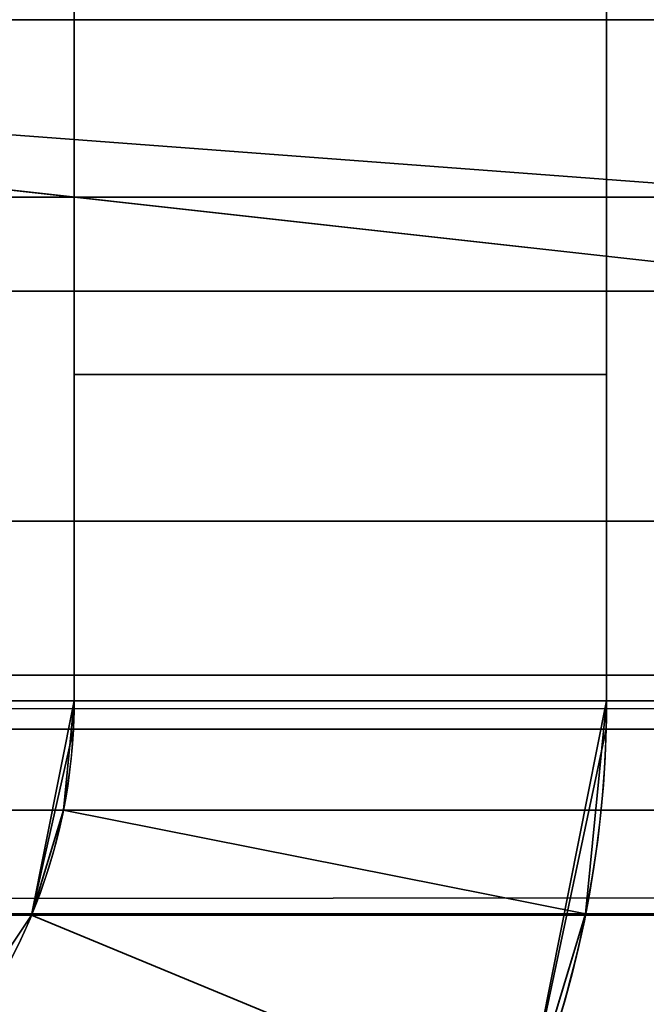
# Model space of a CAD drawing. Header units: millimetres. Extents: x -503 to 6703, y -110 to 193.
# Tile 25 of 256: x -314.65 to -312.89, y -26.78 to -24. Entities that reach past the tile are written whole.
import ezdxf

# ---------------------------------------------------------------- set-up
doc = ezdxf.new("R2010")
doc.units = ezdxf.units.MM
doc.layers.add('151', color=7, linetype='Continuous', true_color=0xffffff)

# ---------------------------------------------------------------- blocks, each defined once
blk = doc.blocks.new('UG_SURFACE_006')
at = {"layer": '151', "color": 252, "linetype": 'Continuous', "lineweight": 35}
for points in [[(-309, -24.5, 1036.9999), (-329, -24.5, 1036.9999), (-329, -17, 1036.9999), (-309, -17, 1036.9999)], [(-309, -17, 1067), (-329, -17, 1067), (-329, -24.5, 1067), (-309, -24.5, 1067)], [(-318.4444, -22.5, 1116.5), (-309, -22.5, 1116.5), (-309, -24.75, 1116.5), (-319, -24, 1116.5)], [(-319, -24, 1147.5), (-309, -24.75, 1147.5), (-309, -22.5, 1147.5), (-318.4444, -22.5, 1147.5)], [(-309, -24.75, 1116.5), (-309, -25, 1116.5), (-310, -25, 1116.5), (-319, -24, 1116.5)], [(-319, -24, 1147.5), (-310, -25, 1147.5), (-309, -25, 1147.5), (-309, -24.75, 1147.5)], [(-310, -25, 1116.5), (-310, -25, 1147.5), (-319, -24, 1147.5), (-319, -24, 1116.5)], [(-309, -24.5, 1067), (-329, -24.5, 1067), (-329, -24.5, 1036.9999), (-309, -24.5, 1036.9999)]]:
    blk.add_3dface(points, dxfattribs=at)
blk = doc.blocks.new('UG_SURFACE_041')
at = {"layer": '151', "color": 35, "linetype": 'Continuous', "lineweight": 35}
for points in [[(-309, -24.5, 1036.9999), (-329, -24.5, 1036.9999), (-329, -17, 1036.9999), (-309, -17, 1036.9999)], [(-309, -17, 1067), (-329, -17, 1067), (-329, -24.5, 1067), (-309, -24.5, 1067)], [(-318.4444, -22.5, 1116.5), (-309, -22.5, 1116.5), (-309, -24.75, 1116.5), (-319, -24, 1116.5)], [(-319, -24, 1147.5), (-309, -24.75, 1147.5), (-309, -22.5, 1147.5), (-318.4444, -22.5, 1147.5)], [(-309, -24.75, 1116.5), (-309, -25, 1116.5), (-310, -25, 1116.5), (-319, -24, 1116.5)], [(-319, -24, 1147.5), (-310, -25, 1147.5), (-309, -25, 1147.5), (-309, -24.75, 1147.5)], [(-310, -25, 1116.5), (-310, -25, 1147.5), (-319, -24, 1147.5), (-319, -24, 1116.5)], [(-309, -24.5, 1067), (-329, -24.5, 1067), (-329, -24.5, 1036.9999), (-309, -24.5, 1036.9999)]]:
    blk.add_3dface(points, dxfattribs=at)
blk = doc.blocks.new('UG_SURFACE_066')
at = {"layer": '151', "color": 252, "linetype": 'Continuous', "lineweight": 35}
for points in [[(-314.5, -13, 1152), (-314.5, -25.92, 2021.75), (-314.5, 14.42, 2021.75)], [(-314.5, -15, 1024.25), (-314.5, 14.42, -7.75), (-314.5, -25.92, 673.3388)], [(-314.5, 14.42, -7.75), (-314.5, -25.92, 332.7944), (-314.5, -25.92, 673.3388)], [(-314.5, 14.42, -7.75), (-314.5, -25.92, -7.75), (-314.5, -25.92, 332.7944)], [(-314.5, 14.42, 2021.75), (-314.5, -25.92, 2021.75), (-313, -25.92, 2020.2501), (-313, 14.42, 2020.2501)], [(-313, 14.42, -7.75), (-313, -25.92, -7.75), (-314.5, -25.92, -7.75), (-314.5, 14.42, -7.75)], [(-313, 14.42, -7.75), (-313, -25.92, 673.3388), (-313, -25.92, 332.7944)], [(-313, -25.92, 673.3388), (-313, 14.42, -7.75), (-313, -13.5858, 1024.8358)], [(-313, -25.92, 332.7944), (-313, -25.92, -7.75), (-313, 14.42, -7.75)], [(-313, 14.42, 2020.2501), (-313, -24.7654, 1153.8478), (-313, -24, 1154)], [(-313, 14.42, 2020.2501), (-313, -25.4142, 1153.4142), (-313, -24.7654, 1153.8478)], [(-313, -24, 1154), (-313, -15, 1154), (-313, 14.42, 2020.2501)], [(-313, 14.42, 2020.2501), (-313, -25.92, 1694.972), (-313, -25.92, 1354.4277)], [(-313, 14.42, 2020.2501), (-313, -25.92, 2020.2501), (-313, -25.92, 1694.972)], [(-313, -25.92, 1354.4277), (-313, -25.92, 1152.56), (-313, -25.8478, 1152.7654), (-313, 14.42, 2020.2501)], [(-313, -25.8478, 1152.7654), (-313, -25.4142, 1153.4142), (-313, 14.42, 2020.2501)], [(-314.5, -13, 1152), (-314.5, -25.92, 1694.972), (-314.5, -25.92, 2021.75)], [(-314.5, -13, 1152), (-314.5, -25.92, 1354.4277), (-314.5, -25.92, 1694.972)], [(-314.5, -13, 1152), (-314.5, -13.1522, 1152.7654), (-314.5, -25.92, 1354.4277)], [(-314.5, -13.1522, 1152.7654), (-314.5, -13.5858, 1153.4142), (-314.5, -25.92, 1354.4277)], [(-314.5, -25.92, 1354.4277), (-314.5, -13.5858, 1153.4142), (-314.5, -14.2346, 1153.8478)], [(-313, -13.5858, 1024.8358), (-313, -14.2346, 1024.4023), (-313, -25.92, 1013.8832), (-313, -25.92, 673.3388)], [(-314.5, -14.2346, 1153.8478), (-314.5, -15, 1154), (-314.5, -25.92, 1354.4277)], [(-313, -25.92, 1013.8832), (-313, -14.2346, 1024.4023), (-313, -15, 1024.25)], [(-313, -15, 1024.25), (-314.5, -15, 1024.25), (-314.5, -24, 1024.25), (-313, -24, 1024.25)], [(-313, -24, 1074.25), (-314.5, -24, 1074.25), (-314.5, -15, 1074.25), (-313, -15, 1074.25)], [(-313, -15, 1104), (-314.5, -15, 1104), (-314.5, -24, 1104), (-313, -24, 1104)], [(-313, -24, 1154), (-314.5, -24, 1154), (-314.5, -15, 1154), (-313, -15, 1154)], [(-314.5, -24, 1104), (-314.5, -15, 1104), (-314.5, -15, 1074.25), (-314.5, -24, 1074.25)], [(-314.5, -25.92, 1354.4277), (-314.5, -15, 1154), (-314.5, -24, 1154)], [(-314.5, -25.92, 673.3388), (-314.5, -25.92, 1013.8832), (-314.5, -24, 1024.25), (-314.5, -15, 1024.25)], [(-313, -15, 1104), (-313, -24, 1104), (-313, -24, 1074.25), (-313, -15, 1074.25)], [(-313, -15, 1024.25), (-313, -24, 1024.25), (-313, -25.92, 1013.8832)], [(-314.5, -24.7654, 1024.4023), (-313, -24.7654, 1024.4023), (-313, -24, 1024.25), (-314.5, -24, 1024.25)], [(-314.5, -24, 1074.25), (-313, -24, 1074.25), (-313, -24.7654, 1074.0978), (-314.5, -24.7654, 1074.0978)], [(-314.5, -24.7654, 1104.1522), (-313, -24.7654, 1104.1522), (-313, -24, 1104), (-314.5, -24, 1104)], [(-314.5, -24, 1154), (-313, -24, 1154), (-313, -24.7654, 1153.8478), (-314.5, -24.7654, 1153.8478)], [(-314.5, -24, 1074.25), (-314.5, -24.7654, 1074.0978), (-314.5, -24, 1104)], [(-314.5, -24.7654, 1074.0978), (-314.5, -24.7654, 1104.1522), (-314.5, -24, 1104)], [(-314.5, -24, 1154), (-314.5, -24.7654, 1153.8478), (-314.5, -25.92, 1354.4277)], [(-314.5, -25.92, 1013.8832), (-314.5, -24.7654, 1024.4023), (-314.5, -24, 1024.25)], [(-313, -24, 1104), (-313, -24.7654, 1074.0978), (-313, -24, 1074.25)], [(-313, -24, 1104), (-313, -24.7654, 1104.1522), (-313, -24.7654, 1074.0978)], [(-313, -24, 1024.25), (-313, -24.7654, 1024.4023), (-313, -25.92, 1013.8832)], [(-314.5, -25.4142, 1024.8358), (-313, -25.4142, 1024.8358), (-313, -24.7654, 1024.4023), (-314.5, -24.7654, 1024.4023)], [(-314.5, -24.7654, 1074.0978), (-313, -24.7654, 1074.0978), (-313, -25.4142, 1073.6642), (-314.5, -25.4142, 1073.6642)], [(-314.5, -25.4142, 1104.5858), (-313, -25.4142, 1104.5858), (-313, -24.7654, 1104.1522), (-314.5, -24.7654, 1104.1522)], [(-314.5, -24.7654, 1153.8478), (-313, -24.7654, 1153.8478), (-313, -25.4142, 1153.4142), (-314.5, -25.4142, 1153.4142)], [(-314.5, -24.7654, 1074.0978), (-314.5, -25.4142, 1104.5858), (-314.5, -24.7654, 1104.1522)], [(-314.5, -24.7654, 1074.0978), (-314.5, -25.4142, 1073.6642), (-314.5, -25.4142, 1104.5858)], [(-314.5, -25.92, 1013.8832), (-314.5, -25.4142, 1024.8358), (-314.5, -24.7654, 1024.4023)], [(-314.5, -24.7654, 1153.8478), (-314.5, -25.4142, 1153.4142), (-314.5, -25.92, 1354.4277)], [(-313, -24.7654, 1104.1522), (-313, -25.4142, 1104.5858), (-313, -24.7654, 1074.0978)], [(-313, -25.4142, 1104.5858), (-313, -25.4142, 1073.6642), (-313, -24.7654, 1074.0978)], [(-313, -24.7654, 1024.4023), (-313, -25.4142, 1024.8358), (-313, -25.92, 1013.8832)], [(-314.5, -25, 1049.25), (-314.5, -25.92, 1058.3029), (-313, -25.92, 1058.3029), (-313, -25, 1049.25)], [(-313, -25, 1049.25), (-313, -25.92, 1040.1971), (-314.5, -25.92, 1040.1971), (-314.5, -25, 1049.25)], [(-314.5, -25.92, 1058.3029), (-314.5, -25, 1049.25), (-314.5, -25.92, 1040.1971)], [(-314.5, -25, 1128.9999), (-314.5, -25.92, 1138.0528), (-313, -25.92, 1138.0528), (-313, -25, 1128.9999)], [(-313, -25, 1128.9999), (-313, -25.92, 1119.9472), (-314.5, -25.92, 1119.9472), (-314.5, -25, 1128.9999)], [(-314.5, -25.92, 1138.0528), (-314.5, -25, 1128.9999), (-314.5, -25.92, 1119.9472)], [(-313, -25, 1049.25), (-313, -25.92, 1058.3029), (-313, -25.92, 1040.1971)], [(-313, -25, 1128.9999), (-313, -25.92, 1138.0528), (-313, -25.92, 1119.9472)], [(-314.5, -25.8478, 1025.4847), (-313, -25.8478, 1025.4847), (-313, -25.4142, 1024.8358), (-314.5, -25.4142, 1024.8358)], [(-314.5, -25.4142, 1073.6642), (-313, -25.4142, 1073.6642), (-313, -25.8478, 1073.0153), (-314.5, -25.8478, 1073.0153)], [(-314.5, -25.8478, 1105.2346), (-313, -25.8478, 1105.2346), (-313, -25.4142, 1104.5858), (-314.5, -25.4142, 1104.5858)], [(-314.5, -25.4142, 1153.4142), (-313, -25.4142, 1153.4142), (-313, -25.8478, 1152.7654), (-314.5, -25.8478, 1152.7654)], [(-314.5, -25.4142, 1073.6642), (-314.5, -25.92, 1105.44), (-314.5, -25.8478, 1105.2346)], [(-314.5, -25.92, 1354.4277), (-314.5, -25.4142, 1153.4142), (-314.5, -25.8478, 1152.7654)], [(-314.5, -25.8478, 1105.2346), (-314.5, -25.4142, 1104.5858), (-314.5, -25.4142, 1073.6642)], [(-314.5, -25.92, 1105.44), (-314.5, -25.4142, 1073.6642), (-314.5, -25.8478, 1073.0153)], [(-314.5, -25.8478, 1025.4847), (-314.5, -25.4142, 1024.8358), (-314.5, -25.92, 1013.8832)], [(-313, -25.92, 1013.8832), (-313, -25.4142, 1024.8358), (-313, -25.8478, 1025.4847)], [(-313, -25.4142, 1073.6642), (-313, -25.4142, 1104.5858), (-313, -25.8478, 1105.2346)], [(-313, -25.8478, 1105.2346), (-313, -25.92, 1105.44), (-313, -25.4142, 1073.6642)], [(-313, -25.8478, 1073.0153), (-313, -25.4142, 1073.6642), (-313, -25.92, 1105.44)], [(-313, -25.92, 1025.69), (-313, -25.8478, 1025.4847), (-314.5, -25.8478, 1025.4847), (-314.5, -25.92, 1025.69)], [(-314.5, -25.92, 1072.8101), (-314.5, -25.8478, 1073.0153), (-313, -25.8478, 1073.0153), (-313, -25.92, 1072.8101)], [(-313, -25.92, 1105.44), (-313, -25.8478, 1105.2346), (-314.5, -25.8478, 1105.2346), (-314.5, -25.92, 1105.44)], [(-314.5, -25.92, 1152.56), (-314.5, -25.8478, 1152.7654), (-313, -25.8478, 1152.7654), (-313, -25.92, 1152.56)], [(-314.5, -25.92, 1013.8832), (-314.5, -25.92, 1025.69), (-314.5, -25.8478, 1025.4847)], [(-314.5, -25.8478, 1152.7654), (-314.5, -25.92, 1152.56), (-314.5, -25.92, 1354.4277)], [(-314.5, -25.8478, 1073.0153), (-314.5, -25.92, 1072.8101), (-314.5, -25.92, 1105.44)], [(-313, -25.8478, 1025.4847), (-313, -25.92, 1025.69), (-313, -25.92, 1013.8832)], [(-313, -25.92, 1105.44), (-313, -25.92, 1072.8101), (-313, -25.8478, 1073.0153)], [(-314.5304, -26.2282, 2021.7803), (-314.5, -25.92, 1694.972), (-314.6203, -26.5246, 1694.972)], [(-314.6203, -26.5246, 1013.8832), (-314.502, -26, 1026.25), (-314.5, -25.92, 1025.69)], [(-314.5, -25.92, 1025.69), (-314.5, -25.92, 1013.8832), (-314.6203, -26.5246, 1013.8832)], [(-314.6203, -26.5246, 1354.4277), (-314.5, -25.92, 1354.4277), (-314.5, -25.92, 1152.56)], [(-314.5, -25.92, 1152.56), (-314.502, -26, 1152), (-314.6203, -26.5246, 1354.4277)], [(-314.5, -25.92, 1694.972), (-314.5, -25.92, 1354.4277), (-314.6203, -26.5246, 1354.4277), (-314.6203, -26.5246, 1694.972)], [(-314.5, -25.92, 1013.8832), (-314.5, -25.92, 673.3388), (-314.6203, -26.5246, 673.3388), (-314.6203, -26.5246, 1013.8832)], [(-314.5, -25.92, 673.3388), (-314.5, -25.92, 332.7944), (-314.6203, -26.5246, 332.7944), (-314.6203, -26.5246, 673.3388)], [(-314.5, -25.92, 332.7944), (-314.5, -25.92, -7.75), (-314.6203, -26.5246, -7.75), (-314.6203, -26.5246, 332.7944)], [(-313, -25.92, -7.75), (-313.2344, -27.0987, -7.75), (-314.6203, -26.5246, -7.75), (-314.5, -25.92, -7.75)], [(-314.5304, -26.2282, 2021.7803), (-314.5, -25.92, 2021.75), (-314.5, -25.92, 1694.972)], [(-314.5, -25.92, 2021.75), (-314.5304, -26.2282, 2021.7803), (-313.0592, -26.5209, 2020.3092), (-313, -25.92, 2020.2501)], [(-313, -25.92, 1040.1971), (-313.001, -26, 1039.816), (-314.502, -26, 1039.816), (-314.5, -25.92, 1040.1971)], [(-314.5, -25.92, 1058.3029), (-314.502, -26, 1058.684), (-313.001, -26, 1058.684), (-313, -25.92, 1058.3029)], [(-314.5, -25.92, 1025.69), (-314.502, -26, 1026.25), (-313.001, -26, 1026.25), (-313, -25.92, 1025.69)], [(-313, -25.92, 1072.8101), (-313.001, -26, 1072.25), (-314.502, -26, 1072.25), (-314.5, -25.92, 1072.8101)], [(-313, -25.92, 1119.9472), (-313.001, -26, 1119.566), (-314.502, -26, 1119.566), (-314.5, -25.92, 1119.9472)], [(-314.5, -25.92, 1138.0528), (-314.502, -26, 1138.4339), (-313.001, -26, 1138.4339), (-313, -25.92, 1138.0528)], [(-314.502, -26, 1105.9999), (-314.5, -25.92, 1105.44), (-314.5, -25.92, 1072.8101), (-314.502, -26, 1072.25)], [(-314.502, -26, 1058.684), (-314.5, -25.92, 1058.3029), (-314.5, -25.92, 1040.1971), (-314.502, -26, 1039.816)], [(-314.502, -26, 1138.4339), (-314.5, -25.92, 1119.9472), (-314.502, -26, 1119.566)], [(-314.502, -26, 1138.4339), (-314.5, -25.92, 1138.0528), (-314.5, -25.92, 1119.9472)], [(-314.5, -25.92, 1105.44), (-314.502, -26, 1105.9999), (-313.001, -26, 1105.9999), (-313, -25.92, 1105.44)], [(-313, -25.92, 1152.56), (-313.001, -26, 1152), (-314.502, -26, 1152), (-314.5, -25.92, 1152.56)], [(-313.2344, -27.0987, 1694.972), (-313, -25.92, 1694.972), (-313, -25.92, 2020.2501)], [(-313, -25.92, 2020.2501), (-313.0592, -26.5209, 2020.3092), (-313.2344, -27.0987, 1694.972)], [(-313.2344, -27.0987, 1354.4277), (-313.001, -26, 1152), (-313, -25.92, 1152.56)], [(-313.2344, -27.0987, 1013.8832), (-313, -25.92, 1013.8832), (-313, -25.92, 1025.69)], [(-313, -25.92, 1025.69), (-313.001, -26, 1026.25), (-313.2344, -27.0987, 1013.8832)], [(-313, -25.92, 1152.56), (-313, -25.92, 1354.4277), (-313.2344, -27.0987, 1354.4277)], [(-313.2344, -27.0987, 1694.972), (-313.2344, -27.0987, 1354.4277), (-313, -25.92, 1354.4277), (-313, -25.92, 1694.972)], [(-313.2344, -27.0987, 1013.8832), (-313.2344, -27.0987, 673.3388), (-313, -25.92, 673.3388), (-313, -25.92, 1013.8832)], [(-313.2344, -27.0987, 673.3388), (-313.2344, -27.0987, 332.7944), (-313, -25.92, 332.7944), (-313, -25.92, 673.3388)], [(-313.2344, -27.0987, 332.7944), (-313.2344, -27.0987, -7.75), (-313, -25.92, -7.75), (-313, -25.92, 332.7944)], [(-313.001, -26, 1072.25), (-313, -25.92, 1072.8101), (-313, -25.92, 1105.44), (-313.001, -26, 1105.9999)], [(-313.001, -26, 1119.566), (-313, -25.92, 1119.9472), (-313, -25.92, 1138.0528), (-313.001, -26, 1138.4339)], [(-313.001, -26, 1039.816), (-313, -25.92, 1040.1971), (-313, -25.92, 1058.3029), (-313.001, -26, 1058.684)], [(-314.6203, -26.5246, 1013.8832), (-314.502, -26, 1072.25), (-314.502, -26, 1058.684)], [(-314.6203, -26.5246, 1013.8832), (-314.6203, -26.5246, 1354.4277), (-314.502, -26, 1119.566), (-314.502, -26, 1105.9999)], [(-314.502, -26, 1105.9999), (-314.502, -26, 1072.25), (-314.6203, -26.5246, 1013.8832)], [(-314.502, -26, 1058.684), (-314.502, -26, 1039.816), (-314.6203, -26.5246, 1013.8832)], [(-314.502, -26, 1039.816), (-314.502, -26, 1026.25), (-314.6203, -26.5246, 1013.8832)], [(-314.502, -26, 1119.566), (-314.6203, -26.5246, 1354.4277), (-314.502, -26, 1138.4339)], [(-314.502, -26, 1152), (-314.502, -26, 1138.4339), (-314.6203, -26.5246, 1354.4277)], [(-313.001, -26, 1026.25), (-314.502, -26, 1026.25), (-314.502, -26, 1039.816), (-313.001, -26, 1039.816)], [(-313.001, -26, 1058.684), (-314.502, -26, 1058.684), (-314.502, -26, 1072.25), (-313.001, -26, 1072.25)], [(-313.001, -26, 1105.9999), (-314.502, -26, 1105.9999), (-314.502, -26, 1119.566), (-313.001, -26, 1119.566)], [(-313.001, -26, 1138.4339), (-314.502, -26, 1138.4339), (-314.502, -26, 1152), (-313.001, -26, 1152)], [(-313.2344, -27.0987, 1354.4277), (-313.2344, -27.0987, 1013.8832), (-313.001, -26, 1138.4339), (-313.001, -26, 1152)], [(-313.2344, -27.0987, 1013.8832), (-313.001, -26, 1105.9999), (-313.001, -26, 1119.566)], [(-313.2344, -27.0987, 1013.8832), (-313.001, -26, 1058.684), (-313.001, -26, 1072.25)], [(-313.001, -26, 1072.25), (-313.001, -26, 1105.9999), (-313.2344, -27.0987, 1013.8832)], [(-313.001, -26, 1119.566), (-313.001, -26, 1138.4339), (-313.2344, -27.0987, 1013.8832)], [(-313.2344, -27.0987, 1013.8832), (-313.001, -26, 1026.25), (-313.001, -26, 1039.816)], [(-313.001, -26, 1039.816), (-313.001, -26, 1058.684), (-313.2344, -27.0987, 1013.8832)], [(-314.6203, -26.5246, 1694.972), (-314.6203, -26.5246, 2021.8704), (-314.5304, -26.2282, 2021.7803)], [(-314.5304, -26.2282, 2021.7803), (-314.6203, -26.5246, 2021.8704), (-313.2344, -27.0987, 2020.4844), (-313.0592, -26.5209, 2020.3092)], [(-314.6203, -26.5246, 2021.8704), (-314.6203, -26.5246, 1694.972), (-314.9628, -27.0372, 1694.972), (-314.9628, -27.0372, 2022.2127)], [(-314.6203, -26.5246, 1694.972), (-314.6203, -26.5246, 1354.4277), (-314.9628, -27.0372, 1354.4277), (-314.9628, -27.0372, 1694.972)], [(-314.6203, -26.5246, 1354.4277), (-314.6203, -26.5246, 1013.8832), (-314.9628, -27.0372, 1013.8832), (-314.9628, -27.0372, 1354.4277)], [(-314.6203, -26.5246, 1013.8832), (-314.6203, -26.5246, 673.3388), (-314.9628, -27.0372, 673.3388), (-314.9628, -27.0372, 1013.8832)], [(-314.6203, -26.5246, 673.3388), (-314.6203, -26.5246, 332.7944), (-314.9628, -27.0372, 332.7944), (-314.9628, -27.0372, 673.3388)], [(-314.6203, -26.5246, 332.7944), (-314.6203, -26.5246, -7.75), (-314.9628, -27.0372, -7.75), (-314.9628, -27.0372, 332.7944)], [(-314.6203, -26.5246, 2021.8704), (-314.9628, -27.0372, 2022.2127), (-313.9021, -28.0979, 2021.152), (-313.2344, -27.0987, 2020.4844)], [(-313.2344, -27.0987, -7.75), (-313.9021, -28.0979, -7.75), (-314.9628, -27.0372, -7.75), (-314.6203, -26.5246, -7.75)], [(-313.0592, -26.5209, 2020.3092), (-313.2344, -27.0987, 2020.4844), (-313.2344, -27.0987, 1694.972)]]:
    blk.add_3dface(points, dxfattribs=at)
blk = doc.blocks.new('UG_SURFACE_067')
at = {"layer": '151', "color": 252, "linetype": 'Continuous', "lineweight": 35}
for points in [[(-314.5, -13, 1152), (-314.5, -25.92, 2021.75), (-314.5, 14.42, 2021.75)], [(-314.5, -15, 1024.25), (-314.5, 14.42, -7.75), (-314.5, -25.92, 673.3388)], [(-314.5, 14.42, -7.75), (-314.5, -25.92, 332.7944), (-314.5, -25.92, 673.3388)], [(-314.5, 14.42, -7.75), (-314.5, -25.92, -7.75), (-314.5, -25.92, 332.7944)], [(-314.5, 14.42, 2021.75), (-314.5, -25.92, 2021.75), (-313, -25.92, 2020.2501), (-313, 14.42, 2020.2501)], [(-313, 14.42, -7.75), (-313, -25.92, -7.75), (-314.5, -25.92, -7.75), (-314.5, 14.42, -7.75)], [(-313, 14.42, -7.75), (-313, -25.92, 673.3388), (-313, -25.92, 332.7944)], [(-313, -25.92, 673.3388), (-313, 14.42, -7.75), (-313, -13.5858, 1024.8358)], [(-313, -25.92, 332.7944), (-313, -25.92, -7.75), (-313, 14.42, -7.75)], [(-313, 14.42, 2020.2501), (-313, -24.7654, 1153.8478), (-313, -24, 1154)], [(-313, 14.42, 2020.2501), (-313, -25.4142, 1153.4142), (-313, -24.7654, 1153.8478)], [(-313, -24, 1154), (-313, -15, 1154), (-313, 14.42, 2020.2501)], [(-313, 14.42, 2020.2501), (-313, -25.92, 1694.972), (-313, -25.92, 1354.4277)], [(-313, 14.42, 2020.2501), (-313, -25.92, 2020.2501), (-313, -25.92, 1694.972)], [(-313, -25.92, 1354.4277), (-313, -25.92, 1152.56), (-313, -25.8478, 1152.7654), (-313, 14.42, 2020.2501)], [(-313, -25.8478, 1152.7654), (-313, -25.4142, 1153.4142), (-313, 14.42, 2020.2501)], [(-314.5, -13, 1152), (-314.5, -25.92, 1694.972), (-314.5, -25.92, 2021.75)], [(-314.5, -13, 1152), (-314.5, -25.92, 1354.4277), (-314.5, -25.92, 1694.972)], [(-314.5, -13, 1152), (-314.5, -13.1522, 1152.7654), (-314.5, -25.92, 1354.4277)], [(-314.5, -13.1522, 1152.7654), (-314.5, -13.5858, 1153.4142), (-314.5, -25.92, 1354.4277)], [(-314.5, -25.92, 1354.4277), (-314.5, -13.5858, 1153.4142), (-314.5, -14.2346, 1153.8478)], [(-313, -13.5858, 1024.8358), (-313, -14.2346, 1024.4023), (-313, -25.92, 1013.8832), (-313, -25.92, 673.3388)], [(-314.5, -14.2346, 1153.8478), (-314.5, -15, 1154), (-314.5, -25.92, 1354.4277)], [(-313, -25.92, 1013.8832), (-313, -14.2346, 1024.4023), (-313, -15, 1024.25)], [(-313, -15, 1024.25), (-314.5, -15, 1024.25), (-314.5, -24, 1024.25), (-313, -24, 1024.25)], [(-313, -24, 1074.25), (-314.5, -24, 1074.25), (-314.5, -15, 1074.25), (-313, -15, 1074.25)], [(-313, -15, 1104), (-314.5, -15, 1104), (-314.5, -24, 1104), (-313, -24, 1104)], [(-313, -24, 1154), (-314.5, -24, 1154), (-314.5, -15, 1154), (-313, -15, 1154)], [(-314.5, -24, 1104), (-314.5, -15, 1104), (-314.5, -15, 1074.25), (-314.5, -24, 1074.25)], [(-314.5, -25.92, 1354.4277), (-314.5, -15, 1154), (-314.5, -24, 1154)], [(-314.5, -25.92, 673.3388), (-314.5, -25.92, 1013.8832), (-314.5, -24, 1024.25), (-314.5, -15, 1024.25)], [(-313, -15, 1104), (-313, -24, 1104), (-313, -24, 1074.25), (-313, -15, 1074.25)], [(-313, -15, 1024.25), (-313, -24, 1024.25), (-313, -25.92, 1013.8832)], [(-314.5, -24.7654, 1024.4023), (-313, -24.7654, 1024.4023), (-313, -24, 1024.25), (-314.5, -24, 1024.25)], [(-314.5, -24, 1074.25), (-313, -24, 1074.25), (-313, -24.7654, 1074.0978), (-314.5, -24.7654, 1074.0978)], [(-314.5, -24.7654, 1104.1522), (-313, -24.7654, 1104.1522), (-313, -24, 1104), (-314.5, -24, 1104)], [(-314.5, -24, 1154), (-313, -24, 1154), (-313, -24.7654, 1153.8478), (-314.5, -24.7654, 1153.8478)], [(-314.5, -24, 1074.25), (-314.5, -24.7654, 1074.0978), (-314.5, -24, 1104)], [(-314.5, -24.7654, 1074.0978), (-314.5, -24.7654, 1104.1522), (-314.5, -24, 1104)], [(-314.5, -24, 1154), (-314.5, -24.7654, 1153.8478), (-314.5, -25.92, 1354.4277)], [(-314.5, -25.92, 1013.8832), (-314.5, -24.7654, 1024.4023), (-314.5, -24, 1024.25)], [(-313, -24, 1104), (-313, -24.7654, 1074.0978), (-313, -24, 1074.25)], [(-313, -24, 1104), (-313, -24.7654, 1104.1522), (-313, -24.7654, 1074.0978)], [(-313, -24, 1024.25), (-313, -24.7654, 1024.4023), (-313, -25.92, 1013.8832)], [(-314.5, -25.4142, 1024.8358), (-313, -25.4142, 1024.8358), (-313, -24.7654, 1024.4023), (-314.5, -24.7654, 1024.4023)], [(-314.5, -24.7654, 1074.0978), (-313, -24.7654, 1074.0978), (-313, -25.4142, 1073.6642), (-314.5, -25.4142, 1073.6642)], [(-314.5, -25.4142, 1104.5858), (-313, -25.4142, 1104.5858), (-313, -24.7654, 1104.1522), (-314.5, -24.7654, 1104.1522)], [(-314.5, -24.7654, 1153.8478), (-313, -24.7654, 1153.8478), (-313, -25.4142, 1153.4142), (-314.5, -25.4142, 1153.4142)], [(-314.5, -24.7654, 1074.0978), (-314.5, -25.4142, 1104.5858), (-314.5, -24.7654, 1104.1522)], [(-314.5, -24.7654, 1074.0978), (-314.5, -25.4142, 1073.6642), (-314.5, -25.4142, 1104.5858)], [(-314.5, -25.92, 1013.8832), (-314.5, -25.4142, 1024.8358), (-314.5, -24.7654, 1024.4023)], [(-314.5, -24.7654, 1153.8478), (-314.5, -25.4142, 1153.4142), (-314.5, -25.92, 1354.4277)], [(-313, -24.7654, 1104.1522), (-313, -25.4142, 1104.5858), (-313, -24.7654, 1074.0978)], [(-313, -25.4142, 1104.5858), (-313, -25.4142, 1073.6642), (-313, -24.7654, 1074.0978)], [(-313, -24.7654, 1024.4023), (-313, -25.4142, 1024.8358), (-313, -25.92, 1013.8832)], [(-314.5, -25, 1049.25), (-314.5, -25.92, 1058.3029), (-313, -25.92, 1058.3029), (-313, -25, 1049.25)], [(-313, -25, 1049.25), (-313, -25.92, 1040.1971), (-314.5, -25.92, 1040.1971), (-314.5, -25, 1049.25)], [(-314.5, -25.92, 1058.3029), (-314.5, -25, 1049.25), (-314.5, -25.92, 1040.1971)], [(-314.5, -25, 1128.9999), (-314.5, -25.92, 1138.0528), (-313, -25.92, 1138.0528), (-313, -25, 1128.9999)], [(-313, -25, 1128.9999), (-313, -25.92, 1119.9472), (-314.5, -25.92, 1119.9472), (-314.5, -25, 1128.9999)], [(-314.5, -25.92, 1138.0528), (-314.5, -25, 1128.9999), (-314.5, -25.92, 1119.9472)], [(-313, -25, 1049.25), (-313, -25.92, 1058.3029), (-313, -25.92, 1040.1971)], [(-313, -25, 1128.9999), (-313, -25.92, 1138.0528), (-313, -25.92, 1119.9472)], [(-314.5, -25.8478, 1025.4847), (-313, -25.8478, 1025.4847), (-313, -25.4142, 1024.8358), (-314.5, -25.4142, 1024.8358)], [(-314.5, -25.4142, 1073.6642), (-313, -25.4142, 1073.6642), (-313, -25.8478, 1073.0153), (-314.5, -25.8478, 1073.0153)], [(-314.5, -25.8478, 1105.2346), (-313, -25.8478, 1105.2346), (-313, -25.4142, 1104.5858), (-314.5, -25.4142, 1104.5858)], [(-314.5, -25.4142, 1153.4142), (-313, -25.4142, 1153.4142), (-313, -25.8478, 1152.7654), (-314.5, -25.8478, 1152.7654)], [(-314.5, -25.4142, 1073.6642), (-314.5, -25.92, 1105.44), (-314.5, -25.8478, 1105.2346)], [(-314.5, -25.92, 1354.4277), (-314.5, -25.4142, 1153.4142), (-314.5, -25.8478, 1152.7654)], [(-314.5, -25.8478, 1105.2346), (-314.5, -25.4142, 1104.5858), (-314.5, -25.4142, 1073.6642)], [(-314.5, -25.92, 1105.44), (-314.5, -25.4142, 1073.6642), (-314.5, -25.8478, 1073.0153)], [(-314.5, -25.8478, 1025.4847), (-314.5, -25.4142, 1024.8358), (-314.5, -25.92, 1013.8832)], [(-313, -25.92, 1013.8832), (-313, -25.4142, 1024.8358), (-313, -25.8478, 1025.4847)], [(-313, -25.4142, 1073.6642), (-313, -25.4142, 1104.5858), (-313, -25.8478, 1105.2346)], [(-313, -25.8478, 1105.2346), (-313, -25.92, 1105.44), (-313, -25.4142, 1073.6642)], [(-313, -25.8478, 1073.0153), (-313, -25.4142, 1073.6642), (-313, -25.92, 1105.44)], [(-313, -25.92, 1025.69), (-313, -25.8478, 1025.4847), (-314.5, -25.8478, 1025.4847), (-314.5, -25.92, 1025.69)], [(-314.5, -25.92, 1072.8101), (-314.5, -25.8478, 1073.0153), (-313, -25.8478, 1073.0153), (-313, -25.92, 1072.8101)], [(-313, -25.92, 1105.44), (-313, -25.8478, 1105.2346), (-314.5, -25.8478, 1105.2346), (-314.5, -25.92, 1105.44)], [(-314.5, -25.92, 1152.56), (-314.5, -25.8478, 1152.7654), (-313, -25.8478, 1152.7654), (-313, -25.92, 1152.56)], [(-314.5, -25.92, 1013.8832), (-314.5, -25.92, 1025.69), (-314.5, -25.8478, 1025.4847)], [(-314.5, -25.8478, 1152.7654), (-314.5, -25.92, 1152.56), (-314.5, -25.92, 1354.4277)], [(-314.5, -25.8478, 1073.0153), (-314.5, -25.92, 1072.8101), (-314.5, -25.92, 1105.44)], [(-313, -25.8478, 1025.4847), (-313, -25.92, 1025.69), (-313, -25.92, 1013.8832)], [(-313, -25.92, 1105.44), (-313, -25.92, 1072.8101), (-313, -25.8478, 1073.0153)], [(-314.5304, -26.2282, 2021.7803), (-314.5, -25.92, 1694.972), (-314.6203, -26.5246, 1694.972)], [(-314.6203, -26.5246, 1013.8832), (-314.502, -26, 1026.25), (-314.5, -25.92, 1025.69)], [(-314.5, -25.92, 1025.69), (-314.5, -25.92, 1013.8832), (-314.6203, -26.5246, 1013.8832)], [(-314.6203, -26.5246, 1354.4277), (-314.5, -25.92, 1354.4277), (-314.5, -25.92, 1152.56)], [(-314.5, -25.92, 1152.56), (-314.502, -26, 1152), (-314.6203, -26.5246, 1354.4277)], [(-314.5, -25.92, 1694.972), (-314.5, -25.92, 1354.4277), (-314.6203, -26.5246, 1354.4277), (-314.6203, -26.5246, 1694.972)], [(-314.5, -25.92, 1013.8832), (-314.5, -25.92, 673.3388), (-314.6203, -26.5246, 673.3388), (-314.6203, -26.5246, 1013.8832)], [(-314.5, -25.92, 673.3388), (-314.5, -25.92, 332.7944), (-314.6203, -26.5246, 332.7944), (-314.6203, -26.5246, 673.3388)], [(-314.5, -25.92, 332.7944), (-314.5, -25.92, -7.75), (-314.6203, -26.5246, -7.75), (-314.6203, -26.5246, 332.7944)], [(-313, -25.92, -7.75), (-313.2344, -27.0987, -7.75), (-314.6203, -26.5246, -7.75), (-314.5, -25.92, -7.75)], [(-314.5304, -26.2282, 2021.7803), (-314.5, -25.92, 2021.75), (-314.5, -25.92, 1694.972)], [(-314.5, -25.92, 2021.75), (-314.5304, -26.2282, 2021.7803), (-313.0592, -26.5209, 2020.3092), (-313, -25.92, 2020.2501)], [(-313, -25.92, 1040.1971), (-313.001, -26, 1039.816), (-314.502, -26, 1039.816), (-314.5, -25.92, 1040.1971)], [(-314.5, -25.92, 1058.3029), (-314.502, -26, 1058.684), (-313.001, -26, 1058.684), (-313, -25.92, 1058.3029)], [(-314.5, -25.92, 1025.69), (-314.502, -26, 1026.25), (-313.001, -26, 1026.25), (-313, -25.92, 1025.69)], [(-313, -25.92, 1072.8101), (-313.001, -26, 1072.25), (-314.502, -26, 1072.25), (-314.5, -25.92, 1072.8101)], [(-313, -25.92, 1119.9472), (-313.001, -26, 1119.566), (-314.502, -26, 1119.566), (-314.5, -25.92, 1119.9472)], [(-314.5, -25.92, 1138.0528), (-314.502, -26, 1138.4339), (-313.001, -26, 1138.4339), (-313, -25.92, 1138.0528)], [(-314.502, -26, 1105.9999), (-314.5, -25.92, 1105.44), (-314.5, -25.92, 1072.8101), (-314.502, -26, 1072.25)], [(-314.502, -26, 1058.684), (-314.5, -25.92, 1058.3029), (-314.5, -25.92, 1040.1971), (-314.502, -26, 1039.816)], [(-314.502, -26, 1138.4339), (-314.5, -25.92, 1119.9472), (-314.502, -26, 1119.566)], [(-314.502, -26, 1138.4339), (-314.5, -25.92, 1138.0528), (-314.5, -25.92, 1119.9472)], [(-314.5, -25.92, 1105.44), (-314.502, -26, 1105.9999), (-313.001, -26, 1105.9999), (-313, -25.92, 1105.44)], [(-313, -25.92, 1152.56), (-313.001, -26, 1152), (-314.502, -26, 1152), (-314.5, -25.92, 1152.56)], [(-313.2344, -27.0987, 1694.972), (-313, -25.92, 1694.972), (-313, -25.92, 2020.2501)], [(-313, -25.92, 2020.2501), (-313.0592, -26.5209, 2020.3092), (-313.2344, -27.0987, 1694.972)], [(-313.2344, -27.0987, 1354.4277), (-313.001, -26, 1152), (-313, -25.92, 1152.56)], [(-313.2344, -27.0987, 1013.8832), (-313, -25.92, 1013.8832), (-313, -25.92, 1025.69)], [(-313, -25.92, 1025.69), (-313.001, -26, 1026.25), (-313.2344, -27.0987, 1013.8832)], [(-313, -25.92, 1152.56), (-313, -25.92, 1354.4277), (-313.2344, -27.0987, 1354.4277)], [(-313.2344, -27.0987, 1694.972), (-313.2344, -27.0987, 1354.4277), (-313, -25.92, 1354.4277), (-313, -25.92, 1694.972)], [(-313.2344, -27.0987, 1013.8832), (-313.2344, -27.0987, 673.3388), (-313, -25.92, 673.3388), (-313, -25.92, 1013.8832)], [(-313.2344, -27.0987, 673.3388), (-313.2344, -27.0987, 332.7944), (-313, -25.92, 332.7944), (-313, -25.92, 673.3388)], [(-313.2344, -27.0987, 332.7944), (-313.2344, -27.0987, -7.75), (-313, -25.92, -7.75), (-313, -25.92, 332.7944)], [(-313.001, -26, 1072.25), (-313, -25.92, 1072.8101), (-313, -25.92, 1105.44), (-313.001, -26, 1105.9999)], [(-313.001, -26, 1119.566), (-313, -25.92, 1119.9472), (-313, -25.92, 1138.0528), (-313.001, -26, 1138.4339)], [(-313.001, -26, 1039.816), (-313, -25.92, 1040.1971), (-313, -25.92, 1058.3029), (-313.001, -26, 1058.684)], [(-314.6203, -26.5246, 1013.8832), (-314.502, -26, 1072.25), (-314.502, -26, 1058.684)], [(-314.6203, -26.5246, 1013.8832), (-314.6203, -26.5246, 1354.4277), (-314.502, -26, 1119.566), (-314.502, -26, 1105.9999)], [(-314.502, -26, 1105.9999), (-314.502, -26, 1072.25), (-314.6203, -26.5246, 1013.8832)], [(-314.502, -26, 1058.684), (-314.502, -26, 1039.816), (-314.6203, -26.5246, 1013.8832)], [(-314.502, -26, 1039.816), (-314.502, -26, 1026.25), (-314.6203, -26.5246, 1013.8832)], [(-314.502, -26, 1119.566), (-314.6203, -26.5246, 1354.4277), (-314.502, -26, 1138.4339)], [(-314.502, -26, 1152), (-314.502, -26, 1138.4339), (-314.6203, -26.5246, 1354.4277)], [(-313.001, -26, 1026.25), (-314.502, -26, 1026.25), (-314.502, -26, 1039.816), (-313.001, -26, 1039.816)], [(-313.001, -26, 1058.684), (-314.502, -26, 1058.684), (-314.502, -26, 1072.25), (-313.001, -26, 1072.25)], [(-313.001, -26, 1105.9999), (-314.502, -26, 1105.9999), (-314.502, -26, 1119.566), (-313.001, -26, 1119.566)], [(-313.001, -26, 1138.4339), (-314.502, -26, 1138.4339), (-314.502, -26, 1152), (-313.001, -26, 1152)], [(-313.2344, -27.0987, 1354.4277), (-313.2344, -27.0987, 1013.8832), (-313.001, -26, 1138.4339), (-313.001, -26, 1152)], [(-313.2344, -27.0987, 1013.8832), (-313.001, -26, 1105.9999), (-313.001, -26, 1119.566)], [(-313.2344, -27.0987, 1013.8832), (-313.001, -26, 1058.684), (-313.001, -26, 1072.25)], [(-313.001, -26, 1072.25), (-313.001, -26, 1105.9999), (-313.2344, -27.0987, 1013.8832)], [(-313.001, -26, 1119.566), (-313.001, -26, 1138.4339), (-313.2344, -27.0987, 1013.8832)], [(-313.2344, -27.0987, 1013.8832), (-313.001, -26, 1026.25), (-313.001, -26, 1039.816)], [(-313.001, -26, 1039.816), (-313.001, -26, 1058.684), (-313.2344, -27.0987, 1013.8832)], [(-314.6203, -26.5246, 1694.972), (-314.6203, -26.5246, 2021.8704), (-314.5304, -26.2282, 2021.7803)], [(-314.5304, -26.2282, 2021.7803), (-314.6203, -26.5246, 2021.8704), (-313.2344, -27.0987, 2020.4844), (-313.0592, -26.5209, 2020.3092)], [(-314.6203, -26.5246, 2021.8704), (-314.6203, -26.5246, 1694.972), (-314.9628, -27.0372, 1694.972), (-314.9628, -27.0372, 2022.2127)], [(-314.6203, -26.5246, 1694.972), (-314.6203, -26.5246, 1354.4277), (-314.9628, -27.0372, 1354.4277), (-314.9628, -27.0372, 1694.972)], [(-314.6203, -26.5246, 1354.4277), (-314.6203, -26.5246, 1013.8832), (-314.9628, -27.0372, 1013.8832), (-314.9628, -27.0372, 1354.4277)], [(-314.6203, -26.5246, 1013.8832), (-314.6203, -26.5246, 673.3388), (-314.9628, -27.0372, 673.3388), (-314.9628, -27.0372, 1013.8832)], [(-314.6203, -26.5246, 673.3388), (-314.6203, -26.5246, 332.7944), (-314.9628, -27.0372, 332.7944), (-314.9628, -27.0372, 673.3388)], [(-314.6203, -26.5246, 332.7944), (-314.6203, -26.5246, -7.75), (-314.9628, -27.0372, -7.75), (-314.9628, -27.0372, 332.7944)], [(-314.6203, -26.5246, 2021.8704), (-314.9628, -27.0372, 2022.2127), (-313.9021, -28.0979, 2021.152), (-313.2344, -27.0987, 2020.4844)], [(-313.2344, -27.0987, -7.75), (-313.9021, -28.0979, -7.75), (-314.9628, -27.0372, -7.75), (-314.6203, -26.5246, -7.75)], [(-313.0592, -26.5209, 2020.3092), (-313.2344, -27.0987, 2020.4844), (-313.2344, -27.0987, 1694.972)]]:
    blk.add_3dface(points, dxfattribs=at)
blk = doc.blocks.new('UG_SURFACE_068')
at = {"layer": '151', "color": 252, "linetype": 'Continuous', "lineweight": 35}
for points in [[(-314.5, -25.92, 2021.75), (314.5, -25.92, 2021.75), (314.5, 14.42, 2021.75), (-314.5, 14.42, 2021.75)], [(-314.5, -25.92, 2021.75), (-314.5, 14.42, 2021.75), (-313, 14.42, 2020.2501), (-313, -25.92, 2020.2501)], [(-313, -25.92, 2020.2501), (-313, 14.42, 2020.2501), (313, 14.42, 2020.2501), (313, -25.92, 2020.2501)], [(-368, -14, 2075.2499), (-368, -25.92, 2075.2499), (368, -25.92, 2075.2499), (368, -14, 2075.2499)], [(-366.5, -14, 2073.75), (366.5, -14, 2073.75), (366.5, -25.92, 2073.75), (-366.5, -25.92, 2073.75)], [(368, -25.92, 2075.2499), (-368, -25.92, 2075.2499), (-367.9408, -26.5209, 2075.1908)], [(367.9408, -26.5209, 2075.1908), (368, -25.92, 2075.2499), (-367.9408, -26.5209, 2075.1908)], [(-366.5, -25.92, 2073.75), (366.5, -25.92, 2073.75), (366.4697, -26.2282, 2073.7197)], [(-366.4697, -26.2282, 2073.7197), (-366.5, -25.92, 2073.75), (366.4697, -26.2282, 2073.7197)], [(314.5304, -26.2282, 2021.7803), (-314.5, -25.92, 2021.75), (-314.5304, -26.2282, 2021.7803)], [(-313, -25.92, 2020.2501), (-313.0592, -26.5209, 2020.3092), (-314.5304, -26.2282, 2021.7803), (-314.5, -25.92, 2021.75)], [(314.5304, -26.2282, 2021.7803), (314.5, -25.92, 2021.75), (-314.5, -25.92, 2021.75)], [(-313.0592, -26.5209, 2020.3092), (313, -25.92, 2020.2501), (313.0592, -26.5209, 2020.3092)], [(-313.0592, -26.5209, 2020.3092), (-313, -25.92, 2020.2501), (313, -25.92, 2020.2501)], [(366.4697, -26.2282, 2073.7197), (366.3797, -26.5246, 2073.6296), (-366.3797, -26.5246, 2073.6296), (-366.4697, -26.2282, 2073.7197)], [(-314.5304, -26.2282, 2021.7803), (-314.6203, -26.5246, 2021.8704), (314.6203, -26.5246, 2021.8704)], [(-313.0592, -26.5209, 2020.3092), (-313.2344, -27.0987, 2020.4844), (-314.6203, -26.5246, 2021.8704), (-314.5304, -26.2282, 2021.7803)], [(-314.5304, -26.2282, 2021.7803), (314.6203, -26.5246, 2021.8704), (314.5304, -26.2282, 2021.7803)], [(-367.9408, -26.5209, 2075.1908), (-367.7655, -27.0987, 2075.0155), (367.7655, -27.0987, 2075.0155), (367.9408, -26.5209, 2075.1908)], [(366.0372, -27.0372, 2073.2872), (-366.0372, -27.0372, 2073.2872), (-366.3797, -26.5246, 2073.6296), (366.3797, -26.5246, 2073.6296)], [(314.6203, -26.5246, 2021.8704), (-314.6203, -26.5246, 2021.8704), (-314.9628, -27.0372, 2022.2127), (314.9628, -27.0372, 2022.2127)], [(-313.2344, -27.0987, 2020.4844), (-313.9021, -28.0979, 2021.152), (-314.9628, -27.0372, 2022.2127), (-314.6203, -26.5246, 2021.8704)], [(313.0592, -26.5209, 2020.3092), (-313.2344, -27.0987, 2020.4844), (-313.0592, -26.5209, 2020.3092)], [(313.0592, -26.5209, 2020.3092), (313.2344, -27.0987, 2020.4844), (-313.2344, -27.0987, 2020.4844)]]:
    blk.add_3dface(points, dxfattribs=at)
blk = doc.blocks.new('UG_SURFACE_095')
at = {"layer": '151', "color": 6, "linetype": 'Continuous', "lineweight": 35}
for points in [[(-311, -24, 1104), (-316, -24, 1104), (-316, -15, 1104), (-311, -15, 1104)], [(-316, -24, 1154), (-311, -24, 1154), (-311, -15, 1154), (-316, -15, 1154)], [(-316, -24, 1104), (-311, -24, 1104), (-311, -24.7654, 1104.1522), (-316, -24.7654, 1104.1522)], [(-316, -24.7654, 1153.8478), (-311, -24.7654, 1153.8478), (-311, -24, 1154), (-316, -24, 1154)], [(-316, -24.7654, 1104.1522), (-311, -24.7654, 1104.1522), (-311, -25.4142, 1104.5858), (-316, -25.4142, 1104.5858)], [(-316, -25.4142, 1153.4142), (-311, -25.4142, 1153.4142), (-311, -24.7654, 1153.8478), (-316, -24.7654, 1153.8478)], [(-316, -25.4142, 1104.5858), (-311, -25.4142, 1104.5858), (-311, -25.8478, 1105.2346), (-316, -25.8478, 1105.2346)], [(-316, -25.8478, 1152.7654), (-311, -25.8478, 1152.7654), (-311, -25.4142, 1153.4142), (-316, -25.4142, 1153.4142)], [(-316, -25.8478, 1105.2346), (-311, -25.8478, 1105.2346), (-311, -26, 1105.9999), (-316, -26, 1105.9999)], [(-316, -26, 1152), (-311, -26, 1152), (-311, -25.8478, 1152.7654), (-316, -25.8478, 1152.7654)], [(-316, -26, 1105.9999), (-311, -26, 1105.9999), (-311, -26, 1119.566), (-316, -26, 1119.566)], [(-316, -26, 1119.566), (-311, -26, 1119.566), (-311, -26, 1138.4339), (-316, -26, 1138.4339)], [(-311, -26, 1152), (-316, -26, 1152), (-316, -26, 1138.4339), (-311, -26, 1138.4339)]]:
    blk.add_3dface(points, dxfattribs=at)

msp = doc.modelspace()

# ---------------------------------------------------------------- linework, layer by layer
at = {"layer": '151', "color": 252, "linetype": 'Continuous', "lineweight": -3, "true_color": 0x939598}
for p, q in [((-314.5, -25.92, 2021.75), (-314.5, 14.42, 2021.75)), ((-314.5, 14.42, -7.75), (-314.5, -25.92, -7.75)), ((-314.5, 14.42, -7.75), (-314.5, -25.92, -7.75)), ((-314.5, -25.92, 2021.75), (-314.5, 14.42, 2021.75)), ((-314.5, -25.92, 2021.75), (-314.5, 14.42, 2021.75)), ((-313, 14.42, -7.75), (-313, -25.92, -7.75)), ((-313, 14.42, -7.75), (-313, -25.92, -7.75)), ((-313, -25.92, 2020.25), (-313, 14.42, 2020.25)), ((-313, -25.92, 2020.25), (-313, 14.42, 2020.25)), ((-313, -25.92, 2020.25), (-313, 14.42, 2020.25)), ((-319, -24, 1147.5), (-310, -25, 1147.5)), ((-310, -25, 1116.5), (-319, -24, 1116.5)), ((-310, -25, 1116.5), (-319, -24, 1116.5)), ((-319, -24, 1147.5), (-310, -25, 1147.5)), ((-329, -24.5, 1067), (-309, -24.5, 1067)), ((-329, -24.5, 1037), (-309, -24.5, 1037)), ((-329, -24.5, 1037), (-309, -24.5, 1037)), ((-329, -24.5, 1067), (-309, -24.5, 1067)), ((368, -25.92, 2075.25), (-368, -25.92, 2075.25)), ((366.5, -25.92, 2073.75), (-366.5, -25.92, 2073.75)), ((-314.5, -25.92, 2021.75), (-314.5, -25.92, 1152.56)), ((-314.5, -25.92, 1025.69), (-314.5, -25.92, -7.75)), ((-314.5, -25.92, 1138.0528), (-314.5, -25.92, 1119.9472)), ((314.5, -25.92, 2021.75), (-314.5, -25.92, 2021.75)), ((-314.5, -25.92, 1058.3028), (-314.5, -25.92, 1040.1972)), ((-314.5, -25.92, 1058.3028), (-314.5, -25.92, 1040.1972)), ((-314.5, -25.92, 1138.0528), (-314.5, -25.92, 1119.9472)), ((-314.5, -25.92, 1105.44), (-314.5, -25.92, 1072.81)), ((-314.5, -25.92, 1105.44), (-314.5, -25.92, 1072.81)), ((-314.5, -25.92, 2021.75), (-314.5, -25.92, 1152.56)), ((-314.5, -25.92, 1025.69), (-314.5, -25.92, -7.75)), ((-313, -25.92, 1058.3028), (-313, -25.92, 1040.1972)), ((-313, -25.92, 1025.69), (-313, -25.92, -7.75)), ((-313, -25.92, 1105.44), (-313, -25.92, 1072.81)), ((-313, -25.92, 1138.0528), (-313, -25.92, 1119.9472)), ((-313, -25.92, 1058.3028), (-313, -25.92, 1040.1972)), ((-313, -25.92, 1105.44), (-313, -25.92, 1072.81)), ((-313, -25.92, 2020.25), (-313, -25.92, 1152.56)), ((-313, -25.92, 2020.25), (-313, -25.92, 1152.56)), ((-313, -25.92, 1138.0528), (-313, -25.92, 1119.9472)), ((-313, -25.92, 1025.69), (-313, -25.92, -7.75)), ((313, -25.92, 2020.25), (-313, -25.92, 2020.25)), ((-311, -26, 1119.566), (-316, -26, 1119.566)), ((-311, -26, 1152), (-316, -26, 1152)), ((-316, -26, 1106), (-311, -26, 1106)), ((-311, -26, 1138.434), (-316, -26, 1138.434)), ((-314.502, -26, 1152), (-314.502, -26, 1138.434)), ((-314.502, -26, 1058.684), (-313.001, -26, 1058.684)), ((-314.502, -26, 1138.434), (-313.001, -26, 1138.434)), ((-314.502, -26, 1039.816), (-314.502, -26, 1026.25)), ((-313.001, -26, 1106), (-314.502, -26, 1106)), ((-314.502, -26, 1072.25), (-313.001, -26, 1072.25)), ((-314.502, -26, 1152), (-313.001, -26, 1152)), ((-314.502, -26, 1072.25), (-314.502, -26, 1058.684)), ((-313.001, -26, 1026.25), (-314.502, -26, 1026.25)), ((-314.502, -26, 1152), (-314.502, -26, 1138.434)), ((-314.502, -26, 1119.566), (-314.502, -26, 1106)), ((-314.502, -26, 1138.434), (-313.001, -26, 1138.434)), ((-314.502, -26, 1119.566), (-313.001, -26, 1119.566)), ((-314.502, -26, 1152), (-313.001, -26, 1152)), ((-314.502, -26, 1072.25), (-314.502, -26, 1058.684)), ((-313.001, -26, 1026.25), (-314.502, -26, 1026.25)), ((-314.502, -26, 1039.816), (-313.001, -26, 1039.816)), ((-314.502, -26, 1058.684), (-313.001, -26, 1058.684)), ((-314.502, -26, 1119.566), (-314.502, -26, 1106)), ((-314.502, -26, 1039.816), (-313.001, -26, 1039.816)), ((-314.502, -26, 1039.816), (-314.502, -26, 1026.25)), ((-313.001, -26, 1106), (-314.502, -26, 1106)), ((-314.502, -26, 1072.25), (-313.001, -26, 1072.25)), ((-314.502, -26, 1119.566), (-313.001, -26, 1119.566)), ((-313.001, -26, 1039.816), (-313.001, -26, 1026.25)), ((-313.001, -26, 1152), (-313.001, -26, 1138.434)), ((-313.001, -26, 1072.25), (-313.001, -26, 1058.684)), ((-313.001, -26, 1119.566), (-313.001, -26, 1106)), ((-313.001, -26, 1152), (-313.001, -26, 1138.434)), ((-313.001, -26, 1072.25), (-313.001, -26, 1058.684)), ((-313.001, -26, 1119.566), (-313.001, -26, 1106)), ((-313.001, -26, 1039.816), (-313.001, -26, 1026.25))]:
    msp.add_line(p, q, dxfattribs=at)
at = {"layer": '151', "color": 252, "linetype": 'Continuous', "lineweight": -3, "true_color": 0x939598, "extrusion": (-1, 0, 0)}
for centre, radius, start, end in [((24, 1106, 314.5), 2, 270, 343.7398), ((24, 1152, 314.5), 2, 16.2602, 90), ((24, 1026.25, 314.5), 2, 270, 343.7398), ((24, 1106, 314.5), 2, 270, 343.7398), ((24, 1072.25, 314.5), 2, 16.2602, 90), ((24, 1152, 314.5), 2, 16.2602, 90), ((24, 1026.25, 314.5), 2, 270, 343.7398), ((24, 1072.25, 314.5), 2, 16.2602, 90), ((24, 1072.25, 313), 2, 16.2602, 90), ((24, 1072.25, 313), 2, 16.2602, 90), ((24, 1106, 313), 2, 270, 343.7398), ((24, 1152, 313), 2, 16.2602, 90), ((24, 1026.25, 313), 2, 270, 343.7398), ((24, 1106, 313), 2, 270, 343.7398), ((24, 1152, 313), 2, 16.2602, 90), ((24, 1026.25, 313), 2, 270, 343.7398), ((70, 1049.25, 314.5), 45, 168.39439, 191.60561), ((70, 1129, 314.5), 45, 168.39439, 191.60561), ((70, 1049.25, 314.5), 45, 168.39439, 191.60561), ((70, 1129, 314.5), 45, 168.39439, 191.60561), ((70, 1049.25, 313), 45, 168.39439, 191.60561), ((70, 1129, 313), 45, 168.39439, 191.60561), ((70, 1129, 313), 45, 168.39439, 191.60561), ((70, 1049.25, 313), 45, 168.39439, 191.60561)]:
    msp.add_arc(centre, radius, start, end, dxfattribs=at)
at = {"layer": '151', "color": 252, "linetype": 'Continuous', "lineweight": -3, "true_color": 0x939598, "extrusion": (0, 0, -1)}
for radius in [1.58, 1.58, 3.08, 3.08]:
    msp.add_arc((316.08, -25.92, 7.75), radius, 180, 270, dxfattribs=at)
at = {"layer": '151', "color": 252, "linetype": 'Continuous', "lineweight": -3, "true_color": 0x939598, "extrusion": (0.707107, 6.12323e-17, 0.707107)}
for major_axis in [(-3.08, 0, 3.08), (-3.08, 0, 3.08), (-1.58, 0, 1.58), (-1.58, 0, 1.58), (-3.08, 0, 3.08), (-1.58, 0, 1.58)]:
    msp.add_ellipse((-316.08, -25.92, 2023.33), major_axis=major_axis, ratio=0.707107, start_param=1.570796, end_param=3.141593, dxfattribs=at)
at = {"layer": '151', "color": 252, "linetype": 'Continuous', "lineweight": -3, "true_color": 0x939598}
for points in [[(-314.5, -25.92, 1105.44), (-314.5, -25.9728, 1105.621), (-314.502, -26, 1105.8114), (-314.502, -26, 1106)], [(-314.502, -26, 1072.25), (-314.502, -26, 1072.4386), (-314.5, -25.9728, 1072.629), (-314.5, -25.92, 1072.81)], [(-314.5, -25.92, 1040.1972), (-314.5, -25.9461, 1040.07), (-314.5006, -25.9728, 1039.9429), (-314.502, -26, 1039.816)], [(-314.5, -25.92, 1025.69), (-314.5, -25.9728, 1025.871), (-314.502, -26, 1026.0614), (-314.502, -26, 1026.25)], [(-314.5, -25.92, 1105.44), (-314.5, -25.9728, 1105.621), (-314.502, -26, 1105.8114), (-314.502, -26, 1106)], [(-314.502, -26, 1058.684), (-314.5006, -25.9728, 1058.5571), (-314.5, -25.9461, 1058.43), (-314.5, -25.92, 1058.3028)], [(-314.502, -26, 1152), (-314.502, -26, 1152.1886), (-314.5, -25.9728, 1152.379), (-314.5, -25.92, 1152.56)], [(-314.502, -26, 1072.25), (-314.502, -26, 1072.4386), (-314.5, -25.9728, 1072.629), (-314.5, -25.92, 1072.81)], [(-314.5, -25.92, 1040.1972), (-314.5, -25.9461, 1040.07), (-314.5006, -25.9728, 1039.9429), (-314.502, -26, 1039.816)], [(-314.5, -25.92, 1025.69), (-314.5, -25.9728, 1025.871), (-314.502, -26, 1026.0614), (-314.502, -26, 1026.25)], [(-314.502, -26, 1058.684), (-314.5006, -25.9728, 1058.5571), (-314.5, -25.9461, 1058.43), (-314.5, -25.92, 1058.3028)], [(-314.502, -26, 1152), (-314.502, -26, 1152.1886), (-314.5, -25.9728, 1152.379), (-314.5, -25.92, 1152.56)], [(-314.502, -26, 1138.434), (-314.5006, -25.9728, 1138.3071), (-314.5, -25.9461, 1138.18), (-314.5, -25.92, 1138.0528)], [(-314.5, -25.92, 1119.9472), (-314.5, -25.9461, 1119.82), (-314.5006, -25.9728, 1119.6929), (-314.502, -26, 1119.566)], [(-314.5, -25.92, 1119.9472), (-314.5, -25.9461, 1119.82), (-314.5006, -25.9728, 1119.6929), (-314.502, -26, 1119.566)], [(-314.502, -26, 1138.434), (-314.5006, -25.9728, 1138.3071), (-314.5, -25.9461, 1138.18), (-314.5, -25.92, 1138.0528)], [(-313.001, -26, 1152), (-313.001, -26, 1152.1886), (-313, -25.9728, 1152.379), (-313, -25.92, 1152.56)], [(-313, -25.92, 1040.1972), (-313, -25.9461, 1040.07), (-313.0003, -25.9728, 1039.943), (-313.001, -26, 1039.816)], [(-313, -25.92, 1040.1972), (-313, -25.9461, 1040.07), (-313.0003, -25.9728, 1039.943), (-313.001, -26, 1039.816)], [(-313, -25.92, 1105.44), (-313, -25.9728, 1105.621), (-313.001, -26, 1105.8114), (-313.001, -26, 1106)], [(-313.001, -26, 1152), (-313.001, -26, 1152.1886), (-313, -25.9728, 1152.379), (-313, -25.92, 1152.56)], [(-313.001, -26, 1072.25), (-313.001, -26, 1072.4386), (-313, -25.9728, 1072.629), (-313, -25.92, 1072.81)], [(-313.001, -26, 1072.25), (-313.001, -26, 1072.4386), (-313, -25.9728, 1072.629), (-313, -25.92, 1072.81)], [(-313, -25.92, 1119.9472), (-313, -25.9461, 1119.82), (-313.0003, -25.9728, 1119.693), (-313.001, -26, 1119.566)], [(-313.001, -26, 1138.434), (-313.0003, -25.9728, 1138.307), (-313, -25.9461, 1138.18), (-313, -25.92, 1138.0528)], [(-313, -25.92, 1119.9472), (-313, -25.9461, 1119.82), (-313.0003, -25.9728, 1119.693), (-313.001, -26, 1119.566)], [(-313, -25.92, 1025.69), (-313, -25.9728, 1025.871), (-313.001, -26, 1026.0614), (-313.001, -26, 1026.25)], [(-313, -25.92, 1105.44), (-313, -25.9728, 1105.621), (-313.001, -26, 1105.8114), (-313.001, -26, 1106)], [(-313.001, -26, 1138.434), (-313.0003, -25.9728, 1138.307), (-313, -25.9461, 1138.18), (-313, -25.92, 1138.0528)], [(-313.001, -26, 1058.684), (-313.0003, -25.9728, 1058.557), (-313, -25.9461, 1058.43), (-313, -25.92, 1058.3028)], [(-313, -25.92, 1025.69), (-313, -25.9728, 1025.871), (-313.001, -26, 1026.0614), (-313.001, -26, 1026.25)], [(-313.001, -26, 1058.684), (-313.0003, -25.9728, 1058.557), (-313, -25.9461, 1058.43), (-313, -25.92, 1058.3028)]]:
    msp.add_open_spline(points, degree=3, dxfattribs=at)

# ---------------------------------------------------------------- block references
for name in ['UG_SURFACE_066', 'UG_SURFACE_067', 'UG_SURFACE_068', 'UG_SURFACE_041', 'UG_SURFACE_006', 'UG_SURFACE_095']:
    msp.add_blockref(name, (0, 0), dxfattribs=at)

doc.saveas('drawing.dxf')
